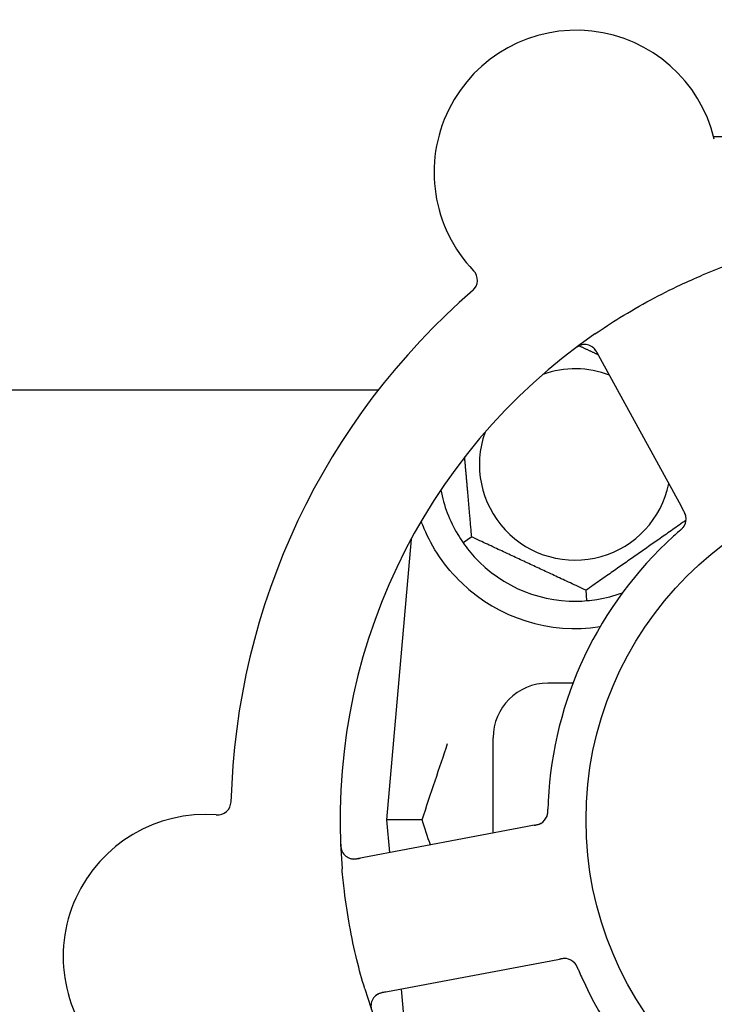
# Model space of a CAD drawing. Header units: inches. Extents: x 24 to 1128, y -69 to 748.
# Tile 47 of 256: x 134.9 to 136.49, y 205.39 to 207.64. Entities that reach past the tile are written whole.
import ezdxf

# ---------------------------------------------------------------- set-up
doc = ezdxf.new("R2010")
doc.units = ezdxf.units.IN
doc.header["$LTSCALE"] = 32
doc.header["$MEASUREMENT"] = 0
doc.layers.add('Dimension (ANSI)', color=7, linetype='Continuous', lineweight=25)
doc.layers.add('Visible (ANSI)', color=7, linetype='Continuous', lineweight=30)
doc.styles.add('Note Text (ANSI)', font='tahoma.ttf')
doc.dimstyles.new('SB Fraction-16 (ANSI)', dxfattribs={"dimscale": 32, "dimtxt": 0.125, "dimasz": 0.098425, "dimexe": 0.125, "dimexo": 0.0625, "dimgap": 0.031496, "dimtad": 0, "dimtih": 1, "dimtoh": 1, "dimdec": 4, "dimrnd": 1e-08, "dimzin": 0, "dimdsep": 46, "dimlunit": 5, "dimtxsty": 'Note Text (ANSI)', "dimcen": 0.09, "dimdle": 0.393701, "dimclrd": 256, "dimclre": 256, "dimclrt": 256, "dimadec": 0, "dimazin": 3, "dimtfac": 0.96, "dimtofl": 0, "dimtmove": 0, "dimatfit": 3, "dimfxl": 1, "dimfrac": 2, "dimtolj": 1, "dimtzin": 12, "dimlwd": -1, "dimlwe": -1, "dimarcsym": 0})

# ---------------------------------------------------------------- blocks, each defined once
blk = doc.blocks.new('*D15')
at = {"layer": 'Defpoints', "color": 0, "transparency": 16777216}
for p in [(152.2904, 475.4837), (60.9568, 155.772), (120.1654, 155.772)]:
    blk.add_point(p, dxfattribs=at)
at = {"layer": 'Dimension (ANSI)', "transparency": 16777216}
for p, q in [((150.2904, 475.4837), (56.9568, 475.4837)), ((60.9568, 472.3341), (60.9568, 338.1609)), ((60.9568, 158.9216), (60.9568, 331.0948)), ((118.1654, 155.772), (56.9568, 155.772))]:
    blk.add_line(p, q, dxfattribs=at)
for points in [[(60.4319, 472.3341), (61.4817, 472.3341), (60.9568, 475.4837)], [(60.4319, 158.9216), (61.4817, 158.9216), (60.9568, 155.772)]]:
    blk.add_solid(points, dxfattribs=at)
at = {"layer": 'Dimension (ANSI)', "transparency": 16777216, "insert": (48.754, 337.153), "char_height": 4, "attachment_point": 1, "style": 'Note Text (ANSI)'}
blk.add_mtext('\\A1;319 11/16', dxfattribs=at)

msp = doc.modelspace()

# ---------------------------------------------------------------- linework, layer by layer
at = {"layer": 'Visible (ANSI)'}
for p, q in [((136.49062, 207.3752), (136.64173, 207.3752)), ((136.22291, 206.88318), (136.41154, 206.53839)), ((133.47705, 206.79617), (135.72405, 206.79617)), ((136.41154, 206.53839), (136.42109, 206.52094)), ((135.93714, 206.45962), (135.91762, 206.44596)), ((135.79853, 206.45469), (135.74236, 205.8127)), ((136.20084, 206.31389), (136.19877, 206.33762)), ((136.16882, 206.1252), (136.11111, 206.1252)), ((135.98611, 205.78255), (135.98611, 206.0002)), ((135.82383, 205.8127), (135.74236, 205.8127)), ((135.74236, 205.8127), (135.74891, 205.7378)), ((136.06064, 205.79661), (135.67444, 205.72375)), ((136.08016, 205.80029), (136.06064, 205.79661)), ((135.73219, 205.41765), (136.11838, 205.49051)), ((136.11838, 205.49051), (136.13794, 205.49419)), ((135.77619, 205.42595), (135.79853, 205.17072))]:
    msp.add_line(p, q, dxfattribs=at)
msp.add_circle((136.98611, 205.8127), 0.7875, dxfattribs=at)
for centre, radius, start, end in [((136.17616, 207.29312), 0.325, 13.56477, 223.80207), ((136.98611, 205.8127), 1.35, 52.62287, 112.74397), ((135.91904, 207.04653), 0.03125, 310.85452, 43.80207), ((136.98611, 205.8127), 1.6, 130.81714, 178.5497), ((136.98611, 205.8127), 1.35, 124.62287, 184.74397), ((136.19549, 206.86818), 0.03125, 28.68342, 126.83549), ((136.17361, 206.6252), 0.21875, 68.88811, 109.65889), ((136.17361, 206.6252), 0.21875, 160.34111, 348.47873), ((136.17361, 206.6252), 0.3125, 190.71622, 210.84193), ((136.39644, 206.50088), 0.03125, 329.46904, 11.46837), ((136.98611, 205.8127), 0.875, 132.19111, 177.17573), ((136.17361, 206.6252), 0.3125, 219.15807, 270.84193), ((136.17361, 206.6252), 0.375, 226.24547, 278.78707), ((136.17361, 206.6252), 0.3125, 279.15807, 290.27972), ((136.11111, 206.0002), 0.125, 90, 180), ((135.35541, 205.85505), 0.03125, 265.56477, 358.51231), ((135.32786, 205.49987), 0.325, 85.56477, 295.80207), ((136.08007, 205.83207), 0.03125, 298.67765, 340.13682), ((135.66865, 205.75446), 0.03125, 182.53135, 280.68342), ((136.1494, 205.46456), 0.03125, 41.46904, 83.46837), ((136.98611, 205.8127), 0.875, 204.19111, 249.17573), ((136.98611, 205.8127), 1.35, 196.62287, 256.74397), ((135.73798, 205.38694), 0.03125, 100.68342, 198.83549)]:
    msp.add_arc(centre, radius, start, end, dxfattribs=at)
for points, knots in [([(136.21908, 206.92363), (136.23794, 206.93666), (136.25702, 206.94912), (136.29922, 206.9752), (136.32271, 206.98877), (136.3692, 207.01378), (136.3919, 207.02516), (136.4311, 207.04347), (136.44754, 207.05075), (136.46418, 207.05773)], [-0.73117437, -0.73117437, -0.73117437, -0.73117437, -0.55243049, -0.55243049, -0.34047291, -0.34047291, -0.14064238, -0.14064238, 0, 0, 0, 0]), ([(136.1895, 206.89885), (136.18922, 206.89879), (136.18887, 206.89871), (136.1877, 206.89841), (136.18681, 206.89814), (136.18484, 206.89742), (136.18367, 206.89693), (136.18171, 206.89594), (136.18109, 206.89561), (136.17955, 206.89475), (136.17861, 206.89419), (136.17664, 206.89293), (136.1756, 206.89222), (136.17399, 206.89108), (136.1734, 206.89065), (136.17223, 206.88978), (136.17167, 206.88936), (136.17109, 206.88892)], [0.051298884, 0.051298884, 0.051298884, 0.051298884, 0.057269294, 0.057269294, 0.069785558, 0.069785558, 0.083632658, 0.083632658, 0.089458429, 0.089458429, 0.097820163, 0.097820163, 0.107290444, 0.107290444, 0.113094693, 0.113094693, 0.118968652, 0.118968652, 0.118968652, 0.118968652]), ([(136.2268, 206.87606), (136.22635, 206.87689), (136.22589, 206.87772), (136.22409, 206.88094), (136.22269, 206.88328), (136.2201, 206.88703), (136.21889, 206.88855), (136.21674, 206.89091), (136.21569, 206.89191), (136.21394, 206.89336), (136.21325, 206.89387), (136.21251, 206.89438), (136.21235, 206.89449), (136.21221, 206.89458)], [0, 0, 0, 0, 0.007248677, 0.007248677, 0.028564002, 0.028564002, 0.047482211, 0.047482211, 0.06536174, 0.06536174, 0.076705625, 0.076705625, 0.079955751, 0.079955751, 0.079955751, 0.079955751]), ([(136.4273, 206.50583), (136.42728, 206.50592), (136.42727, 206.50602), (136.42721, 206.50632), (136.42717, 206.50654), (136.42696, 206.50752), (136.42673, 206.50843), (136.42606, 206.5106), (136.42556, 206.51194), (136.4244, 206.51462), (136.42373, 206.51598), (136.42273, 206.51791), (136.42241, 206.51852), (136.42192, 206.51942), (136.42175, 206.51972), (136.42143, 206.52032), (136.42127, 206.52061), (136.42111, 206.5209)], [0.038929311, 0.038929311, 0.038929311, 0.038929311, 0.040726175, 0.040726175, 0.043941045, 0.043941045, 0.054249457, 0.054249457, 0.066768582, 0.066768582, 0.078206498, 0.078206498, 0.083402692, 0.083402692, 0.086046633, 0.086046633, 0.088630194, 0.088630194, 0.088630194, 0.088630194]), ([(136.42716, 206.50663), (136.42716, 206.50663), (136.42716, 206.50664), (136.42715, 206.50671), (136.42711, 206.50693), (136.42696, 206.5076), (136.42684, 206.50813), (136.42652, 206.50931), (136.42632, 206.50995), (136.42604, 206.51075), (136.42597, 206.51096), (136.42542, 206.51245), (136.42468, 206.51412), (136.42335, 206.51675), (136.42294, 206.51753), (136.42229, 206.51874), (136.42206, 206.51916), (136.42159, 206.52002), (136.42135, 206.52046), (136.42111, 206.5209)], [0.028019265, 0.028019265, 0.028019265, 0.028019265, 0.028672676, 0.028672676, 0.033062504, 0.033062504, 0.040781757, 0.040781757, 0.051074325, 0.051074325, 0.054504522, 0.054504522, 0.07506277, 0.07506277, 0.083066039, 0.083066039, 0.087153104, 0.087153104, 0.091266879, 0.091266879, 0.091266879, 0.091266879]), ([(135.91427, 206.35434), (135.89564, 206.37217), (135.87821, 206.39275), (135.84896, 206.43569), (135.8372, 206.45807), (135.82622, 206.48385), (135.82389, 206.48981), (135.82171, 206.49578)], [0.51551539, 0.51551539, 0.51551539, 0.51551539, 0.71204276, 0.71204276, 0.91166133, 0.91166133, 0.96773016, 0.96773016, 0.96773016, 0.96773016]), ([(136.41232, 206.4733), (136.41255, 206.4735), (136.41277, 206.4737), (136.41338, 206.47423), (136.41377, 206.47456), (136.41496, 206.47561), (136.41577, 206.47635), (136.41743, 206.4779), (136.41828, 206.47875), (136.41992, 206.48045), (136.42065, 206.4813), (136.42205, 206.48302), (136.42262, 206.48384), (136.42329, 206.48489), (136.42346, 206.48518), (136.42359, 206.4854)], [0.001596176, 0.001596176, 0.001596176, 0.001596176, 0.003937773, 0.003937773, 0.007842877, 0.007842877, 0.016055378, 0.016055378, 0.025513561, 0.025513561, 0.037191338, 0.037191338, 0.0541939, 0.0541939, 0.061558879, 0.061558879, 0.061558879, 0.061558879]), ([(136.41232, 206.4733), (136.41273, 206.47366), (136.41315, 206.47402), (136.41397, 206.47473), (136.41438, 206.47509), (136.41574, 206.4763), (136.41668, 206.47716), (136.41817, 206.4786), (136.41877, 206.4792), (136.42011, 206.48061), (136.42077, 206.48138), (136.42189, 206.48279), (136.42236, 206.48345), (136.42307, 206.48452), (136.42335, 206.48498), (136.42351, 206.48525), (136.42353, 206.48529), (136.42354, 206.4853), (136.42354, 206.4853), (136.42354, 206.4853)], [0, 0, 0, 0, 0.004180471, 0.004180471, 0.008305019, 0.008305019, 0.018114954, 0.018114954, 0.025612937, 0.025612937, 0.036850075, 0.036850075, 0.047489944, 0.047489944, 0.05608938, 0.05608938, 0.05828692, 0.05828692, 0.058652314, 0.058652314, 0.058652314, 0.058652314]), ([(136.41229, 206.47328), (136.41193, 206.47296), (136.41155, 206.47263), (136.41113, 206.47227), (136.40744, 206.46905), (136.40244, 206.46461), (136.39845, 206.461)], [0.48080563, 0.48080563, 0.48080563, 0.48080563, 0.5329828, 0.5329828, 0.5329828, 1, 1, 1, 1]), ([(136.10919, 205.82075), (136.10927, 205.82097), (136.10938, 205.82125), (136.10966, 205.82208), (136.10984, 205.82269), (136.11018, 205.824), (136.11034, 205.82468), (136.1106, 205.82607), (136.11071, 205.82675), (136.11094, 205.82842), (136.11105, 205.82944), (136.11117, 205.83096), (136.1112, 205.83142), (136.11131, 205.83308), (136.11136, 205.83432), (136.11141, 205.83593), (136.11143, 205.83634), (136.11144, 205.83691), (136.11145, 205.83709), (136.11145, 205.83726)], [0.044252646, 0.044252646, 0.044252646, 0.044252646, 0.05067159, 0.05067159, 0.061250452, 0.061250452, 0.07105005, 0.07105005, 0.078610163, 0.078610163, 0.087196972, 0.087196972, 0.090753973, 0.090753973, 0.100050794, 0.100050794, 0.103147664, 0.103147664, 0.104517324, 0.104517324, 0.104517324, 0.104517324]), ([(136.10933, 205.8211), (136.10933, 205.8211), (136.10934, 205.82113), (136.10939, 205.82125), (136.10943, 205.82139), (136.10958, 205.82181), (136.10969, 205.82216), (136.11005, 205.82333), (136.11028, 205.82424), (136.11067, 205.82621), (136.11083, 205.82724), (136.11111, 205.82967), (136.11122, 205.83112), (136.11136, 205.83394), (136.1114, 205.83533), (136.11144, 205.83688), (136.11145, 205.83707), (136.11145, 205.83726)], [0.030853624, 0.030853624, 0.030853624, 0.030853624, 0.032941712, 0.032941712, 0.036385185, 0.036385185, 0.042347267, 0.042347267, 0.055267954, 0.055267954, 0.065838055, 0.065838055, 0.077516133, 0.077516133, 0.087897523, 0.087897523, 0.089364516, 0.089364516, 0.089364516, 0.089364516]), ([(136.08017, 205.80029), (136.08068, 205.80039), (136.08121, 205.80049), (136.08222, 205.80068), (136.08272, 205.80078), (136.08383, 205.801), (136.08445, 205.80112), (136.08663, 205.80159), (136.08801, 205.80193), (136.09016, 205.80255), (136.09109, 205.80287), (136.09272, 205.80352), (136.09343, 205.80383), (136.09457, 205.80439), (136.09507, 205.80466), (136.09536, 205.80482), (136.09539, 205.80484), (136.09539, 205.80484), (136.09539, 205.80484), (136.09539, 205.80484)], [0, 0, 0, 0, 0.004355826, 0.004355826, 0.008687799, 0.008687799, 0.014307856, 0.014307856, 0.029588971, 0.029588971, 0.043844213, 0.043844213, 0.054171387, 0.054171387, 0.06195455, 0.06195455, 0.063871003, 0.063871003, 0.063878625, 0.063878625, 0.063878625, 0.063878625]), ([(136.08021, 205.8003), (136.0805, 205.80035), (136.08079, 205.80041), (136.0824, 205.80071), (136.08375, 205.80098), (136.08655, 205.8016), (136.08803, 205.80197), (136.09061, 205.80276), (136.09176, 205.80317), (136.09386, 205.80405), (136.09483, 205.80454), (136.09564, 205.80498), (136.09575, 205.80505), (136.09585, 205.8051)], [0, 0, 0, 0, 0.002309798, 0.002309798, 0.012623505, 0.012623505, 0.02433842, 0.02433842, 0.035397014, 0.035397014, 0.047442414, 0.047442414, 0.049661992, 0.049661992, 0.049661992, 0.049661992]), ([(135.63713, 205.76014), (135.63716, 205.75951), (135.63718, 205.75889), (135.63726, 205.75722), (135.63732, 205.75614), (135.63748, 205.75415), (135.63756, 205.75323), (135.63784, 205.75088), (135.63806, 205.74943), (135.63855, 205.74692), (135.63882, 205.74582), (135.63935, 205.74397), (135.63961, 205.74318), (135.64019, 205.74162), (135.64051, 205.74089), (135.6409, 205.74008), (135.64099, 205.73991), (135.64106, 205.73977)], [0, 0, 0, 0, 0.005149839, 0.005149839, 0.013554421, 0.013554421, 0.020527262, 0.020527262, 0.031641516, 0.031641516, 0.041623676, 0.041623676, 0.051235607, 0.051235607, 0.06373445, 0.06373445, 0.067355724, 0.067355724, 0.067355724, 0.067355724]), ([(135.65893, 205.72476), (135.65921, 205.72467), (135.65956, 205.72457), (135.6613, 205.72411), (135.66302, 205.72378), (135.66618, 205.7235), (135.6677, 205.72345), (135.67157, 205.72359), (135.67401, 205.72384), (135.67753, 205.72437), (135.67856, 205.72455), (135.68054, 205.7249), (135.68148, 205.72508), (135.68242, 205.72526)], [0.058736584, 0.058736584, 0.058736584, 0.058736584, 0.064782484, 0.064782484, 0.086145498, 0.086145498, 0.103238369, 0.103238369, 0.123434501, 0.123434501, 0.131598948, 0.131598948, 0.13893919, 0.13893919, 0.13893919, 0.13893919]), ([(135.69253, 205.42651), (135.68597, 205.44847), (135.68001, 205.47048), (135.66827, 205.51854), (135.66265, 205.54496), (135.6531, 205.59754), (135.6492, 205.62337), (135.64394, 205.66645), (135.64217, 205.68371), (135.64073, 205.70105)], [-0.73118965, -0.73118965, -0.73118965, -0.73118965, -0.55244576, -0.55244576, -0.34137939, -0.34137939, -0.13566771, -0.13566771, 0, 0, 0, 0]), ([(136.15342, 205.49555), (136.15342, 205.49555), (136.15341, 205.49555), (136.15334, 205.49556), (136.15312, 205.49559), (136.15243, 205.49566), (136.15189, 205.4957), (136.15067, 205.49577), (136.15001, 205.49578), (136.14915, 205.49576), (136.14894, 205.49575), (136.14735, 205.49569), (136.14553, 205.4955), (136.14261, 205.49505), (136.14175, 205.4949), (136.14039, 205.49465), (136.13992, 205.49457), (136.13897, 205.49439), (136.13847, 205.49429), (136.13798, 205.4942)], [0.028019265, 0.028019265, 0.028019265, 0.028019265, 0.028672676, 0.028672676, 0.033062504, 0.033062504, 0.040781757, 0.040781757, 0.051074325, 0.051074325, 0.054504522, 0.054504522, 0.075062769, 0.075062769, 0.083066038, 0.083066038, 0.087153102, 0.087153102, 0.091266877, 0.091266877, 0.091266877, 0.091266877]), ([(136.15422, 205.49543), (136.15413, 205.49544), (136.15403, 205.49546), (136.15373, 205.4955), (136.15351, 205.49553), (136.15251, 205.49563), (136.15157, 205.4957), (136.14931, 205.49573), (136.14788, 205.49567), (136.14497, 205.49538), (136.14347, 205.49517), (136.14132, 205.49482), (136.14064, 205.4947), (136.13964, 205.49451), (136.1393, 205.49445), (136.13863, 205.49433), (136.13831, 205.49426), (136.13798, 205.4942)], [0.038929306, 0.038929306, 0.038929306, 0.038929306, 0.040726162, 0.040726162, 0.043941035, 0.043941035, 0.054249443, 0.054249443, 0.066768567, 0.066768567, 0.078206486, 0.078206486, 0.083402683, 0.083402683, 0.086046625, 0.086046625, 0.088630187, 0.088630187, 0.088630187, 0.088630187]), ([(136.18053, 205.47113), (136.18041, 205.47141), (136.1803, 205.47169), (136.17998, 205.47243), (136.17978, 205.4729), (136.17915, 205.47435), (136.1787, 205.47535), (136.17773, 205.47741), (136.17719, 205.47849), (136.17608, 205.48057), (136.1755, 205.48153), (136.17429, 205.48339), (136.17369, 205.48418), (136.1729, 205.48514), (136.17268, 205.4854), (136.17251, 205.48559)], [0.001596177, 0.001596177, 0.001596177, 0.001596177, 0.00393777, 0.00393777, 0.007842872, 0.007842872, 0.016055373, 0.016055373, 0.025513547, 0.025513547, 0.037191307, 0.037191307, 0.054193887, 0.054193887, 0.061558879, 0.061558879, 0.061558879, 0.061558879]), ([(136.18053, 205.47113), (136.18032, 205.47164), (136.1801, 205.47214), (136.17968, 205.47314), (136.17946, 205.47364), (136.17874, 205.47531), (136.17821, 205.47647), (136.1773, 205.47833), (136.17691, 205.47909), (136.17598, 205.4808), (136.17546, 205.48167), (136.17446, 205.48316), (136.17398, 205.48382), (136.17318, 205.48483), (136.17283, 205.48523), (136.17262, 205.48547), (136.17259, 205.4855), (136.17258, 205.48551), (136.17258, 205.48551), (136.17258, 205.48551)], [0, 0, 0, 0, 0.004180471, 0.004180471, 0.008305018, 0.008305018, 0.018114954, 0.018114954, 0.025612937, 0.025612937, 0.036850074, 0.036850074, 0.047489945, 0.047489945, 0.056089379, 0.056089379, 0.058286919, 0.058286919, 0.058652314, 0.058652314, 0.058652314, 0.058652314]), ([(136.18054, 205.4711), (136.18073, 205.47066), (136.18093, 205.47019), (136.18115, 205.46968), (136.18307, 205.46518), (136.18574, 205.45905), (136.18795, 205.45414)], [0.48080563, 0.48080563, 0.48080563, 0.48080563, 0.5329828, 0.5329828, 0.5329828, 1, 1, 1, 1]), ([(135.74015, 205.41915), (135.73923, 205.41898), (135.73829, 205.4188), (135.73468, 205.41809), (135.73202, 205.41748), (135.72766, 205.41617), (135.72584, 205.41549), (135.72292, 205.41418), (135.72165, 205.41349), (135.71973, 205.41226), (135.71903, 205.41177), (135.71831, 205.41122), (135.71817, 205.4111), (135.71804, 205.411)], [0, 0, 0, 0, 0.007248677, 0.007248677, 0.028564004, 0.028564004, 0.047482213, 0.047482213, 0.065361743, 0.065361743, 0.076705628, 0.076705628, 0.079955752, 0.079955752, 0.079955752, 0.079955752])]:
    msp.add_open_spline(points, degree=3, knots=knots, dxfattribs=at)
for points, weights in [([(136.18309, 206.89662), (136.20549, 206.88618), (136.22667, 206.8763)], [1.07843603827, 1.09878333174, 1.1102393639]), ([(135.93714, 206.45962), (135.92862, 206.55701), (135.92115, 206.64238)], [1.04422863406, 1.14843950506, 1.11819795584]), ([(136.42754, 206.49782), (136.31407, 206.41836), (136.19877, 206.33762)], [1.05318140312, 1.20116354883, 1.04422863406]), ([(136.19877, 206.33762), (136.06795, 206.39862), (135.93714, 206.45962)], [1.04422863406, 1.20577136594, 1.04422863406])]:
    msp.add_rational_spline(points, weights, degree=2, dxfattribs=at)
for points in [[(135.9053, 206.46499), (135.90901, 206.45879), (135.91326, 206.45221), (135.91762, 206.44596)], [(135.91762, 206.44596), (135.922, 206.43972), (135.92673, 206.43347), (135.93129, 206.42787)], [(136.1782, 206.31274), (136.18543, 206.31284), (136.19325, 206.31323), (136.20084, 206.31389)], [(136.20084, 206.31389), (136.20844, 206.31456), (136.21621, 206.31553), (136.22335, 206.31668)], [(135.82383, 205.8127), (135.84347, 205.87298), (135.86359, 205.93239), (135.88213, 205.98701)], [(136.11217, 205.85582), (136.11188, 205.84984), (136.1116, 205.8422), (136.11145, 205.83726)], [(135.84268, 205.75549), (135.83639, 205.77439), (135.83009, 205.7935), (135.82383, 205.8127)]]:
    msp.add_open_spline(points, degree=3, dxfattribs=at)

# ---------------------------------------------------------------- dimensions: what is measured, and where the dimension line sits
at = {"layer": 'Dimension (ANSI)'}
dim = msp.add_linear_dim(base=(60.95681, 155.77197), p1=(152.29037, 475.48367), p2=(120.16537, 155.77197), angle=270, dimstyle='SB Fraction-16 (ANSI)', override={"dimgap": 0.031496, "dimdec": 4, "dimtol": 0, "dimlim": 0, "dimtp": 0, "dimtm": 0, "dimtdec": 2, "dimatfit": 1}, dxfattribs=at)
dim.commit()
dim.dimension.update_dxf_attribs({"geometry": '*D15', "text_midpoint": (60.95681, 334.62782), "dimtype": 160})

doc.saveas('drawing.dxf')
